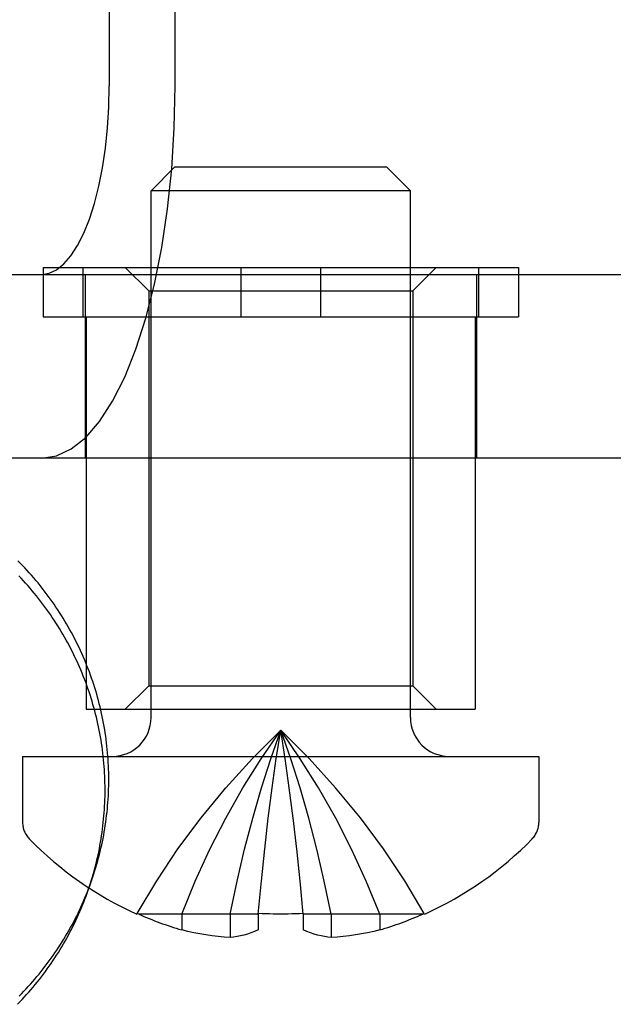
# Model space of a CAD drawing. Header units: inches. Extents: x 0 to 262, y 0 to 169.
# Tile 39 of 105: x 85.261 to 85.513, y 86.388 to 86.805. Entities that reach past the tile are written whole.
import ezdxf

# ---------------------------------------------------------------- set-up
doc = ezdxf.new("R2010")
doc.units = ezdxf.units.IN
doc.header["$LTSCALE"] = 14.3846153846
doc.header["$MEASUREMENT"] = 0
doc.linetypes.add('HIDDEN', pattern=[0.2, 0.1, -0.1])
doc.layers.add('DEFAULT_2', color=8, linetype='HIDDEN')

msp = doc.modelspace()

# ---------------------------------------------------------------- linework, layer by layer
at = {"layer": 'DEFAULT_2', "color": 8, "linetype": 'HIDDEN'}
for p, q in [((85.2991244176, 87.2012326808), (85.2991244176, 86.7772326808)), ((85.3270771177, 86.7772326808), (85.3270771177, 87.2012326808)), ((85.3268893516, 86.7427326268), (85.3168893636, 86.7327326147)), ((85.4168892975, 86.7427326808), (85.3268892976, 86.7427326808)), ((85.41688924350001, 86.7427326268), (85.4268892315, 86.7327326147)), ((85.3168892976, 86.5092326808), (85.3168892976, 86.7327326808)), ((85.4268892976, 86.7327326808), (85.3168892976, 86.7327326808)), ((85.4268892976, 86.5092326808), (85.4268892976, 86.7327326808)), ((85.187634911, 86.6972326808), (85.5621988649, 86.6972326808)), ((85.2710957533, 86.7002326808), (85.2710957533, 86.6792326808)), ((85.2710957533, 86.7002326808), (85.47268284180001, 86.7002326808)), ((85.2879851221, 86.7002326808), (85.2879851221, 86.6792326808)), ((85.28888929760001, 86.6972326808), (85.28888929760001, 86.6192326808)), ((85.31588928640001, 86.69023265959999), (85.3058892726, 86.7002326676)), ((85.3549999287, 86.7002326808), (85.3549999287, 86.6792326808)), ((85.3887786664, 86.7002326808), (85.3887786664, 86.6792326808)), ((85.4278893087, 86.69023265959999), (85.4378893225, 86.7002326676)), ((85.4548892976, 86.6972326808), (85.4548892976, 86.6192326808)), ((85.455793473, 86.7002326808), (85.455793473, 86.6792326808)), ((85.47268284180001, 86.7002326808), (85.47268284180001, 86.6792326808)), ((85.31588929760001, 86.6902326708), (85.31588929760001, 86.5227326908)), ((85.3158892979, 86.6902326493), (85.4278892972, 86.6902326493)), ((85.4278892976, 86.6902326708), (85.4278892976, 86.5227326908)), ((85.2710957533, 86.6792326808), (85.47268284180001, 86.6792326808)), ((85.2893892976, 86.6792326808), (85.2893892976, 86.5127326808)), ((85.4543892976, 86.6792326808), (85.4543892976, 86.5127326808)), ((85.5621988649, 86.6192326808), (85.187634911, 86.6192326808)), ((85.31588928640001, 86.52273270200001), (85.3058892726, 86.512732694)), ((85.3158892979, 86.5227327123), (85.4278892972, 86.5227327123)), ((85.4278893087, 86.52273270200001), (85.4378893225, 86.512732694)), ((85.2893900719, 86.5127326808), (85.4543885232, 86.5127326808)), ((85.3700115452, 86.4917619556), (85.3718892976, 86.5038049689)), ((85.3737670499, 86.4917619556), (85.3718892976, 86.5038049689)), ((85.26238929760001, 86.4927326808), (85.4813892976, 86.4927326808)), ((85.26238929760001, 86.4927326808), (85.26238929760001, 86.4647326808)), ((85.4813892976, 86.4927326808), (85.4813892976, 86.4647326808)), ((85.3682515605, 86.47933614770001), (85.3700172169, 86.49180009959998)), ((85.3755270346, 86.47933614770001), (85.3737613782, 86.49180009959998)), ((85.3666093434, 86.466527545), (85.3682621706, 86.4794148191)), ((85.3771692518, 86.466527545), (85.37551642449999, 86.4794148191)), ((85.3650848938, 86.4533361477), (85.36662415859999, 86.46664912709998)), ((85.3786937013, 86.4533361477), (85.37715443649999, 86.46664912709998)), ((85.3636782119, 86.43976195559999), (85.36510318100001, 86.45350302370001)), ((85.3801003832, 86.43976195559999), (85.3786754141, 86.45350302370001)), ((85.3623892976, 86.4258049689), (85.36369923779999, 86.43997650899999)), ((85.38138929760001, 86.4258049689), (85.38007935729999, 86.43997650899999)), ((85.3110371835, 86.42606958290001), (85.3108886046, 86.42580528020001)), ((85.31163374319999, 86.4258049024), (85.3110371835, 86.42606958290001)), ((85.3623892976, 86.4258049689), (85.3116336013, 86.4258049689)), ((85.3298892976, 86.4258049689), (85.3298892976, 86.4190968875)), ((85.3504934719, 86.4258049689), (85.3504934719, 86.41584036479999)), ((85.362412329, 86.42606958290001), (85.3623892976, 86.4258049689)), ((85.3623892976, 86.4258049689), (85.3623892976, 86.4190968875)), ((85.3813662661, 86.42606958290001), (85.381389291, 86.42580504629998)), ((85.43214500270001, 86.4258049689), (85.38138929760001, 86.4258049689)), ((85.38138929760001, 86.4258049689), (85.38138929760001, 86.4190968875)), ((85.3932851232, 86.4258049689), (85.3932851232, 86.41584036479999)), ((85.41388929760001, 86.4258049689), (85.41388929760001, 86.4190968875)), ((85.43214485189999, 86.4258049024), (85.43274141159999, 86.42606958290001)), ((85.43274141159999, 86.42606958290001), (85.4328899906, 86.42580528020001))]:
    msp.add_line(p, q, dxfattribs=at)
for points in [[(85.2704549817, 86.6192326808), (85.2768337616, 86.6202478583), (85.28305459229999, 86.6231940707), (85.28915498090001, 86.62810794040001), (85.2950224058, 86.6348795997), (85.30057799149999, 86.64345817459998), (85.305758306, 86.6537033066), (85.3104905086, 86.66551642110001), (85.3147239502, 86.6787212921), (85.3183954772, 86.6931765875), (85.3214697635, 86.70867905), (85.3238965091, 86.7250516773), (85.3256574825, 86.7420743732), (85.3267133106, 86.75943315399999), (85.3270771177, 86.7772326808)], [(85.2704549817, 86.6972326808), (85.2736847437, 86.69774669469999), (85.2768345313, 86.69923844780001), (85.27992333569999, 86.70172648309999), (85.2828941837, 86.7051551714), (85.2857071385, 86.7094987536), (85.2883300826, 86.7146861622), (85.2907261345, 86.72066748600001), (85.2928696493, 86.7273534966), (85.2947286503, 86.7346726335), (85.2962852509, 86.7425219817), (85.2975139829, 86.75081191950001), (85.298405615, 86.7594310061), (85.2989402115, 86.76822026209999), (85.2991244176, 86.7772326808)], [(85.2913593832, 86.4391365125), (85.2917715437, 86.440306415), (85.29222469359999, 86.4416356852), (85.2926634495, 86.4429697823), (85.2930877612, 86.44430855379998), (85.29349757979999, 86.44565184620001), (85.2938928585, 86.4469995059), (85.29427355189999, 86.44835137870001), (85.2946396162, 86.44970730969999), (85.2949910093, 86.45106714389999), (85.2953276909, 86.4524307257), (85.2956496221, 86.45379789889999), (85.2959567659, 86.4551685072), (85.2962490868, 86.45654239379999), (85.2965265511, 86.45791940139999), (85.2967891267, 86.4592993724), (85.2970367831, 86.46068214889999), (85.2972694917, 86.46206757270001), (85.2974872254, 86.4634554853), (85.29768995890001, 86.46484572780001), (85.2978776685, 86.4662381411), (85.2980503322, 86.4676325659), (85.2982079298, 86.4690288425), (85.2983504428, 86.47042681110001), (85.2984778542, 86.4718263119), (85.29859014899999, 86.4732271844), (85.2986873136, 86.47462926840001), (85.2987693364, 86.4760324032), (85.2988362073, 86.4774364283), (85.298887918, 86.47884118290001), (85.2989244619, 86.48024650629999), (85.2989458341, 86.4816522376), (85.2989520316, 86.4830582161), (85.29894305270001, 86.48446428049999), (85.2989188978, 86.48587026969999), (85.2988795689, 86.4872760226), (85.2988250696, 86.488681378), (85.2987554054, 86.4900861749), (85.2986705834, 86.4914902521), (85.2985706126, 86.49289344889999), (85.2984555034, 86.4942956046), (85.2983252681, 86.4956965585), (85.2981799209, 86.49709615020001), (85.2980194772, 86.498494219), (85.2978439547, 86.4998906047), (85.2976533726, 86.5012851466), (85.2974477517, 86.5026776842), (85.2972271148, 86.5040680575), (85.2969914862, 86.50545610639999), (85.2967408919, 86.5068416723), (85.2964753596, 86.5082245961), (85.2961949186, 86.5096047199), (85.2958995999, 86.51098188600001), (85.2955894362, 86.512355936), (85.29526446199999, 86.5137267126), (85.29492471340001, 86.51509405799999), (85.2945702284, 86.516457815), (85.29420104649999, 86.517817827), (85.29381720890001, 86.5191739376), (85.29341875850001, 86.5205259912), (85.2930057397, 86.5218738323), (85.2925781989, 86.52321730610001), (85.2921361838, 86.52455625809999), (85.2916797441, 86.5258905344), (85.2912089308, 86.5272199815), (85.2907237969, 86.52854444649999), (85.2902243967, 86.52986377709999), (85.2897107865, 86.5311778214), (85.2891830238, 86.5324864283), (85.2886411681, 86.5337894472), (85.28808528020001, 86.535086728), (85.2875154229, 86.5363781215), (85.2869316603, 86.5376634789), (85.28633405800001, 86.53894265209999), (85.2857226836, 86.54021549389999), (85.2850976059, 86.5414818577), (85.2844588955, 86.5427415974), (85.2838066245, 86.54399456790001), (85.28314086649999, 86.5452406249), (85.2824616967, 86.5464796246), (85.2817691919, 86.5477114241), (85.2810634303, 86.5489358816), (85.2803444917, 86.55015285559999), (85.2796124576, 86.5513622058), (85.2788674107, 86.5525637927), (85.2781094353, 86.5537574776), (85.27733861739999, 86.55494312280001), (85.2765550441, 86.55612059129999), (85.2757588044, 86.55728974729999), (85.2749499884, 86.5584504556), (85.2741286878, 86.5596025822), (85.2732949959, 86.5607459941), (85.27244900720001, 86.5618805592), (85.2715908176, 86.56300614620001), (85.2707205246, 86.5641226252), (85.2698382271, 86.56522986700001), (85.2689440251, 86.56632774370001), (85.2680380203, 86.5674161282), (85.2671203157, 86.5684948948), (85.2661910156, 86.56956391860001), (85.2652502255, 86.5706230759), (85.2642980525, 86.5716722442), (85.2633346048, 86.57271130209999), (85.2623599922, 86.5737401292), (85.2613743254, 86.5747586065), (85.26037771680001, 86.57576661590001)], [(85.2897902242, 86.43474944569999), (85.2902023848, 86.4359193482), (85.29065553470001, 86.4372486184), (85.2910942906, 86.43858271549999), (85.2915186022, 86.4399214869), (85.2919284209, 86.4412647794), (85.2923236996, 86.4426124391), (85.2927043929, 86.4439643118), (85.2930704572, 86.44532024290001), (85.2934218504, 86.44668007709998), (85.2937585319, 86.44804365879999), (85.2940804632, 86.44941083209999), (85.294387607, 86.45078144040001), (85.2946799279, 86.45215532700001), (85.2949573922, 86.45353233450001), (85.2952199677, 86.45491230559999), (85.2954676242, 86.45629508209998), (85.2957003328, 86.4576805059), (85.2959180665, 86.45906841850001), (85.2961207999, 86.460458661), (85.2963085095, 86.4618510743), (85.2964811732, 86.4632454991), (85.2966387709, 86.4646417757), (85.2967812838, 86.4660397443), (85.2969086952, 86.4674392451), (85.29702099, 86.4688401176), (85.2971181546, 86.4702422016), (85.2972001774, 86.47164533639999), (85.2972670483, 86.4730493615), (85.29731875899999, 86.4744541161), (85.2973553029, 86.47585943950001), (85.2973766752, 86.4772651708), (85.2973828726, 86.4786711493), (85.2973738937, 86.48007721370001), (85.2973497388, 86.48148320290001), (85.29731040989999, 86.4828889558), (85.2972559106, 86.4842943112), (85.2971862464, 86.4856991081), (85.2971014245, 86.4871031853), (85.2970014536, 86.48850638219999), (85.2968863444, 86.4899085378), (85.2967561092, 86.4913094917), (85.2966107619, 86.4927090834), (85.2964503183, 86.49410715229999), (85.2962747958, 86.495503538), (85.2960842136, 86.49689807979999), (85.2958785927, 86.4982906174), (85.2956579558, 86.4996809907), (85.2954223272, 86.5010690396), (85.2951717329, 86.50245460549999), (85.29490620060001, 86.5038375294), (85.2946257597, 86.50521765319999), (85.2943304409, 86.5065948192), (85.2940202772, 86.5079688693), (85.293695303, 86.5093396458), (85.2933555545, 86.51070699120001), (85.2930010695, 86.5120707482), (85.2926318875, 86.51343076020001), (85.2922480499, 86.5147868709), (85.2918495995, 86.51613892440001), (85.2914365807, 86.5174867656), (85.2910090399, 86.5188302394), (85.2905670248, 86.5201691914), (85.2901105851, 86.5215034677), (85.2896397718, 86.52283291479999), (85.2891546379, 86.5241573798), (85.2886552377, 86.52547671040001), (85.2881416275, 86.52679075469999), (85.2876138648, 86.5280993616), (85.2870720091, 86.52940238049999), (85.2865161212, 86.53069966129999), (85.2859462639, 86.53199105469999), (85.2853625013, 86.5332764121), (85.284764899, 86.53455558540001), (85.2841535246, 86.53582842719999), (85.2835284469, 86.5370947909), (85.2828897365, 86.53835453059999), (85.2822374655, 86.53960750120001), (85.2815717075, 86.5408535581), (85.2808925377, 86.5420925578), (85.2802000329, 86.5433243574), (85.2794942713, 86.5445488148), (85.27877533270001, 86.5457657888), (85.2780432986, 86.5469751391), (85.2772982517, 86.54817672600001), (85.2765402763, 86.5493704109), (85.2757694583, 86.5505560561), (85.27498588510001, 86.5517335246), (85.2741896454, 86.5529026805), (85.2733808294, 86.55406338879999), (85.2725595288, 86.5552155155), (85.27172583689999, 86.5563589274), (85.27087984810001, 86.5574934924), (85.2700216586, 86.5586190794), (85.26915136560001, 86.5597355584), (85.268269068, 86.56084280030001), (85.2673748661, 86.56194067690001), (85.2664688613, 86.56302906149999), (85.2655511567, 86.56410782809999), (85.2646218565, 86.5651768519), (85.2636810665, 86.5662360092), (85.2627288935, 86.5672851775), (85.2617654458, 86.56832423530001), (85.26079083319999, 86.5693530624)], [(85.3110371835, 86.42606958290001), (85.319300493, 86.43997650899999), (85.3283152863, 86.45350302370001), (85.3380815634, 86.46664912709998), (85.3485993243, 86.4794148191), (85.359868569, 86.49180009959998), (85.3718892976, 86.5038049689)], [(85.3298892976, 86.4258049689), (85.3355876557, 86.43976195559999), (85.3418066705, 86.4533361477), (85.34854634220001, 86.466527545), (85.3558066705, 86.47933614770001), (85.3635876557, 86.4917619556), (85.3718892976, 86.5038049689)], [(85.3504934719, 86.4258049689), (85.3533963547, 86.43976195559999), (85.3565644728, 86.4533361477), (85.3599978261, 86.466527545), (85.3636964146, 86.47933614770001), (85.36766023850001, 86.4917619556), (85.3718892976, 86.5038049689)], [(85.43274141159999, 86.42606958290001), (85.4244781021, 86.43997650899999), (85.4154633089, 86.45350302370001), (85.4056970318, 86.46664912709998), (85.3951792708, 86.4794148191), (85.3839100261, 86.49180009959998), (85.3718892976, 86.5038049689)], [(85.41388929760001, 86.4258049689), (85.4081909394, 86.43976195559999), (85.4019719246, 86.4533361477), (85.395232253, 86.466527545), (85.3879719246, 86.47933614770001), (85.3801909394, 86.4917619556), (85.3718892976, 86.5038049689)], [(85.3932851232, 86.4258049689), (85.3903822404, 86.43976195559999), (85.3872141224, 86.4533361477), (85.3837807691, 86.466527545), (85.3800821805, 86.47933614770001), (85.3761183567, 86.4917619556), (85.3718892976, 86.5038049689)], [(85.2609311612, 86.3910466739), (85.2619162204, 86.39204424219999), (85.2628904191, 86.3930522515), (85.26385364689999, 86.3940705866), (85.264805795, 86.3950991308), (85.2657467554, 86.39613776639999), (85.2666764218, 86.3971863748), (85.2675946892, 86.3982448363), (85.2685014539, 86.3993130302), (85.2693966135, 86.4003908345), (85.2702800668, 86.4014781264), (85.2711517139, 86.4025747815), (85.2720114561, 86.4036806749), (85.2728591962, 86.40479568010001), (85.2736948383, 86.4059196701), (85.274518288, 86.4070525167), (85.2753294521, 86.40819409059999), (85.2761282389, 86.4093442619), (85.2769145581, 86.4105028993), (85.2776883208, 86.4116698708), (85.2784494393, 86.4128450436), (85.2791978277, 86.4140282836), (85.2799334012, 86.4152194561), (85.2806560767, 86.4164184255), (85.28136577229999, 86.41762505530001), (85.2820624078, 86.418839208), (85.2827459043, 86.4200607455), (85.2834161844, 86.42128952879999), (85.2840731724, 86.42252541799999), (85.2847167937, 86.4237682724), (85.2853469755, 86.4250179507), (85.2859636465, 86.4262743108), (85.2865667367, 86.42753720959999), (85.2871561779, 86.4288065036), (85.2877319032, 86.4300820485), (85.2882938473, 86.4313636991), (85.2888419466, 86.4326513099), (85.28937613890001, 86.4339447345), (85.2898963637, 86.4352438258), (85.2904025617, 86.43654843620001), (85.2908946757, 86.4378584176), (85.2913594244, 86.43913662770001)], [(85.2602281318, 86.3875355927), (85.26120652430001, 86.3885453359), (85.2621738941, 86.3895654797), (85.263130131, 86.3905959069), (85.26407512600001, 86.3916364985), (85.2650087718, 86.3926871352), (85.2659309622, 86.3937476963), (85.2668415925, 86.39481806), (85.2677405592, 86.3958981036), (85.26862776, 86.3969877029), (85.2695030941, 86.39808673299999), (85.2703664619, 86.3991950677), (85.2712177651, 86.40031257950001), (85.2720569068, 86.40143914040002), (85.2728837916, 86.402574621), (85.2736983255, 86.40371889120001), (85.2745004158, 86.40487181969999), (85.2752899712, 86.4060332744), (85.2760669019, 86.40720312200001), (85.2768311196, 86.4083812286), (85.2775825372, 86.409567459), (85.2783210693, 86.4107616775), (85.2790466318, 86.41196374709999), (85.2797591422, 86.4131735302), (85.2804585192, 86.4143908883), (85.2811446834, 86.41561568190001), (85.2818175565, 86.4168477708), (85.282477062, 86.4180870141), (85.2831231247, 86.41933326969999), (85.2837556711, 86.4205863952), (85.284374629, 86.42184624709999), (85.284979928, 86.42311268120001), (85.2855714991, 86.4243855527), (85.28614927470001, 86.425664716), (85.2867131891, 86.42695002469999), (85.2872631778, 86.42824133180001), (85.2877991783, 86.4295384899), (85.2883211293, 86.43084135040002), (85.2888289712, 86.43214976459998), (85.289322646, 86.4334635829), (85.28979026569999, 86.4347495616)], [(85.3718892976, 86.4258049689), (85.3702990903, 86.42581248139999), (85.3687144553, 86.42583464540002), (85.3671333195, 86.4258715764), (85.3655560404, 86.4259230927), (85.36398303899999, 86.425989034), (85.362412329, 86.42606958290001)], [(85.3813662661, 86.42606958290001), (85.3797962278, 86.42598906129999), (85.3782236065, 86.42592313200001), (85.3766463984, 86.4258716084), (85.3750650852, 86.42583466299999), (85.3734800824, 86.4258124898), (85.3718892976, 86.4258049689)], [(85.3504934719, 86.41584036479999), (85.3479210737, 86.41603008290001), (85.345345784, 86.4162816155), (85.34276675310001, 86.41659481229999), (85.3401865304, 86.41697012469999), (85.33760671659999, 86.4174079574), (85.3350293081, 86.4179083), (85.3324571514, 86.4184712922), (85.3298892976, 86.4190968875)], [(85.3623892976, 86.4190968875), (85.3608013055, 86.4184317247), (85.3592477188, 86.417846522), (85.3577305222, 86.41734416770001), (85.3562437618, 86.4169159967), (85.3547852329, 86.41655556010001), (85.3533456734, 86.4162590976), (85.35191383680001, 86.4160199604), (85.3504934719, 86.41584036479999)], [(85.3932851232, 86.41584036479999), (85.3918647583, 86.4160199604), (85.3904329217, 86.4162590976), (85.3889933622, 86.41655556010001), (85.3875348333, 86.4169159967), (85.386048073, 86.41734416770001), (85.3845308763, 86.417846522), (85.3829772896, 86.4184317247), (85.38138929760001, 86.4190968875)], [(85.41388929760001, 86.4190968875), (85.4113214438, 86.4184712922), (85.40874928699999, 86.4179083), (85.40617187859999, 86.4174079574), (85.4035920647, 86.41697012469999), (85.401011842, 86.41659481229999), (85.3984328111, 86.4162816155), (85.3958575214, 86.41603008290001), (85.3932851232, 86.41584036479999)]]:
    msp.add_lwpolyline(points, dxfattribs=at)
for centre, radius, start, end in [((85.3003892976, 86.5092326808), 0.0165, 270, 360), ((85.4433892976, 86.5092326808), 0.0165, 180, 270), ((85.2723892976, 86.4647326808), 0.01, 180, 224.2297574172), ((85.4713892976, 86.4647326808), 0.01, 315.7702425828, 360), ((85.3718892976, 86.5615927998), 0.148860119, 224.2297574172, 245.7811980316), ((85.3718892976, 86.5615927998), 0.148860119, 294.2188019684, 315.7702425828), ((85.3718892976, 86.5615927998), 0.1485566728, 246.0707994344, 253.5773667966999), ((85.3718892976, 86.5615927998), 0.1485566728, 286.4226332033, 293.9292005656)]:
    msp.add_arc(centre, radius, start, end, dxfattribs=at)

doc.saveas('drawing.dxf')
